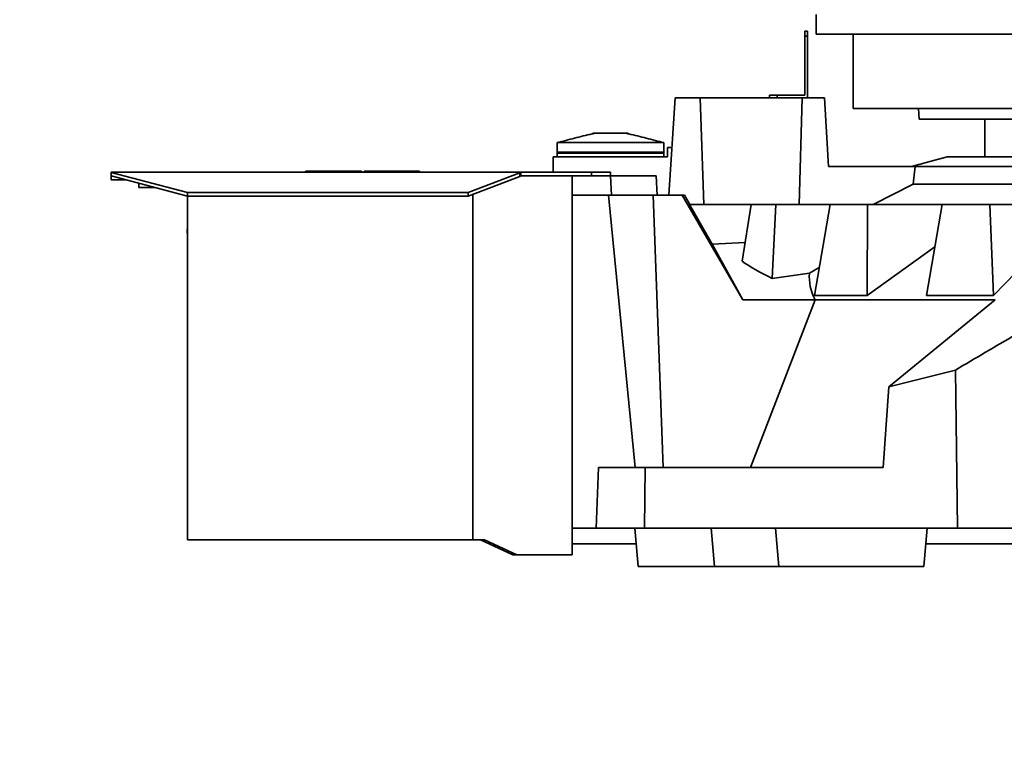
# Model space of a CAD drawing. Header units: millimetres. Extents: x 0 to 14900, y 0 to 10500.
# Tile 4 of 47: x 2723 to 3240, y 5347 to 5734. Entities that reach past the tile are written whole.
import ezdxf

# ---------------------------------------------------------------- set-up
doc = ezdxf.new("R2010")
doc.units = ezdxf.units.MM
doc.header["$LTSCALE"] = 25
doc.layers.add('THICK_LINE', color=7, linetype='Continuous')
doc.styles.add('SLDTEXTSTYLE0', font='TXT', dxfattribs={"width": 0.605})
doc.dimstyles.new('SLDDIMSTYLE0', dxfattribs={"dimtxt": 87.5, "dimasz": 87.5, "dimexe": 0, "dimexo": 0.0625, "dimgap": 21.875, "dimtad": 1, "dimdec": 0, "dimrnd": 1e-09, "dimzin": 12, "dimdsep": 46, "dimtxsty": 'SLDTEXTSTYLE0', "dimsah": 1, "dimcen": 0.09, "dimadec": 0, "dimazin": 3, "dimtfac": 1, "dimtofl": 0, "dimtmove": 0, "dimatfit": 3, "dimfxl": 1, "dimfrac": 2, "dimtolj": 1, "dimtzin": 12, "dimarcsym": 0})

# ---------------------------------------------------------------- blocks, each defined once
blk = doc.blocks.new('_D_1')
at = {"layer": 'THICK_LINE'}
for p, q in [((2216.18, 6176.76), (2216.18, 4745.63)), ((3403.18, 5320.39), (3403.18, 4745.63)), ((2216.18, 4783.13), (3403.18, 4783.13))]:
    blk.add_line(p, q, dxfattribs=at)
for points in [[(2216.18, 4783.13), (2303.68, 4770.63), (2303.68, 4795.63)], [(3403.18, 4783.13), (3315.68, 4795.63), (3315.68, 4770.63)]]:
    blk.add_solid(points, dxfattribs=at)
at = {"layer": 'THICK_LINE', "insert": (2675.99, 4895.92), "char_height": 87.5, "attachment_point": 1, "style": 'SLDTEXTSTYLE0'}
blk.add_mtext('1187', dxfattribs=at)
blk = doc.blocks.new('_D_2')
at = {"layer": 'THICK_LINE'}
for p, q in [((1435.33, 6783.94), (1435.33, 4499.9)), ((3403.18, 5320.39), (3403.18, 4499.9)), ((1435.33, 4537.4), (3403.18, 4537.4))]:
    blk.add_line(p, q, dxfattribs=at)
for points in [[(1435.33, 4537.4), (1522.83, 4524.9), (1522.83, 4549.9)], [(3403.18, 4537.4), (3315.68, 4549.9), (3315.68, 4524.9)]]:
    blk.add_solid(points, dxfattribs=at)
at = {"layer": 'THICK_LINE', "insert": (2285.57, 4650.19), "char_height": 87.5, "attachment_point": 1, "style": 'SLDTEXTSTYLE0'}
blk.add_mtext('1968', dxfattribs=at)

msp = doc.modelspace()

# ---------------------------------------------------------------- linework, layer by layer
at = {"color": 7, "linetype": 'Continuous', "lineweight": 35}
for p, q in [((3141.1793122, 5736.5106582), (3141.1793122, 5731.1605911)), ((3135.1750509, 5727.7605911), (3136.6750509, 5727.7605911)), ((3135.1750509, 5725.2605911), (3135.1750509, 5727.7605911)), ((3136.6750509, 5727.7605911), (3136.6750509, 5725.2605911)), ((3141.1750509, 5731.1605911), (3141.1750509, 5726.1605911)), ((3141.1793122, 5731.1605911), (3141.1750509, 5731.1605911)), ((3135.1750509, 5694.2605911), (3135.1750509, 5725.2605911)), ((3136.6750509, 5725.2605911), (3135.1750509, 5725.2605911)), ((3136.6750509, 5692.7605911), (3136.6750509, 5725.2605911)), ((3665.1750509, 5726.1605911), (3141.1750509, 5726.1605911)), ((3160.6750509, 5726.1605911), (3160.6750509, 5687.1605911)), ((3063.8031728, 5641.7605911), (3067.2372708, 5692.7605911)), ((3080.2372708, 5692.7605911), (3067.2372708, 5692.7605911)), ((3082.2308443, 5636.7605911), (3080.2372708, 5692.7605911)), ((3133.8508128, 5692.7605911), (3080.2372708, 5692.7605911)), ((3116.6750509, 5692.7605911), (3116.6750509, 5694.2605911)), ((3116.6750509, 5694.2605911), (3120.6750509, 5694.2605911)), ((3120.6750509, 5694.2605911), (3120.6750509, 5692.7605911)), ((3120.6750509, 5694.2605911), (3135.1750509, 5694.2605911)), ((3132.2356887, 5636.7605911), (3133.8508128, 5692.7605911)), ((3145.5780095, 5692.7605911), (3133.8508128, 5692.7605911)), ((3147.6997965, 5656.7605911), (3145.5780095, 5692.7605911)), ((3645.6750509, 5687.1605911), (3160.6750509, 5687.1605911)), ((3194.9439584, 5687.1605911), (3195.1750509, 5681.6605911)), ((3611.1750509, 5681.6605911), (3195.1750509, 5681.6605911)), ((3229.6750509, 5681.6605911), (3229.6750509, 5661.7605911)), ((3023.9276871, 5674.2605911), (3025.2747805, 5674.2605911)), ((3030.9987549, 5674.2605911), (3025.2747805, 5674.2605911)), ((3030.9987549, 5674.2605911), (3035.3513468, 5674.2605911)), ((3035.3513468, 5674.2605911), (3041.0753212, 5674.2605911)), ((3042.4224146, 5674.2605911), (3041.0753212, 5674.2605911)), ((3005.1750509, 5669.2605911), (3061.1750509, 5669.2605911)), ((3005.1750509, 5664.2605911), (3005.1750509, 5669.2605911)), ((3061.1750509, 5664.2605911), (3061.1750509, 5669.2605911)), ((3063.1750509, 5661.7605911), (3063.1750509, 5666.7605911)), ((3063.1750509, 5666.7605911), (3065.4865542, 5666.7605911)), ((3003.1750509, 5661.7605911), (3063.1750509, 5661.7605911)), ((3003.1750509, 5661.7605911), (3003.1750509, 5653.7605911)), ((3005.1750509, 5664.2605911), (3061.1750509, 5664.2605911)), ((3005.3090255, 5663.7605911), (3005.1750509, 5664.2605911)), ((3005.1750509, 5661.7605911), (3005.1750509, 5663.7605911)), ((3061.1750509, 5663.7605911), (3005.1750509, 5663.7605911)), ((3061.0410763, 5663.7605911), (3061.1750509, 5664.2605911)), ((3061.1750509, 5661.7605911), (3061.1750509, 5663.7605911)), ((3209.945128, 5661.7605911), (3191.1750509, 5656.7605911)), ((3596.4049737, 5661.7605911), (3209.945128, 5661.7605911)), ((3147.6997965, 5656.7605911), (3193.1398913, 5656.7605911)), ((3193.1398913, 5656.7605911), (3615.1750509, 5656.7605911)), ((2771.1763712, 5653.7605911), (2771.1763712, 5653.5732067)), ((2771.1763712, 5653.7605911), (2985.9317582, 5653.7605911)), ((2771.1763712, 5653.5732067), (2811.1763712, 5643.0077501)), ((2771.1763712, 5653.5732067), (2771.1763712, 5651.7605911)), ((2771.1763712, 5651.7605911), (2811.1763712, 5641.1951345)), ((2771.1763712, 5651.7605911), (2771.1763712, 5649.7605911)), ((2771.1763712, 5649.7605911), (2778.7482163, 5649.7605911)), ((2873.0483943, 5654.2605911), (2873.0483943, 5653.7605911)), ((2873.0483943, 5654.2605911), (2902.4325509, 5654.2605911)), ((2902.4325509, 5654.2605911), (2902.4325509, 5653.7605911)), ((2903.9175509, 5654.2605911), (2903.9175509, 5653.7605911)), ((2903.9175509, 5654.2605911), (2909.3894826, 5654.2605911)), ((2909.3894826, 5654.2605911), (2909.3894826, 5653.7605911)), ((2909.3894826, 5654.2605911), (2933.0100509, 5654.2605911)), ((2933.0100509, 5654.2605911), (2933.0100509, 5653.7605911)), ((2958.5919232, 5643.0077501), (2985.6871452, 5653.3858222)), ((2958.5919232, 5641.1951345), (2985.6871452, 5651.5732067)), ((2985.6871452, 5651.5732067), (2985.6871452, 5653.3858222)), ((2985.6871452, 5651.5732067), (2986.1763712, 5651.7605911)), ((2986.1763712, 5653.7605911), (2985.9317582, 5653.7605911)), ((2986.1763712, 5653.7605911), (2986.1763712, 5651.7605911)), ((2986.1763712, 5653.7605911), (3023.1763712, 5653.7605911)), ((2986.1763712, 5651.7605911), (3023.1763712, 5651.7605911)), ((3013.1750509, 5651.7605911), (3013.1750509, 5452.7605911)), ((3023.1763712, 5653.7605911), (3023.1763712, 5651.7605911)), ((3023.1763712, 5653.7605911), (3033.1763712, 5653.7605911)), ((3023.1763712, 5651.7605911), (3033.1763712, 5651.7605911)), ((3033.1750509, 5651.7605911), (3033.6991287, 5641.7605911)), ((3033.1763712, 5653.7605911), (3033.1763712, 5651.7605911)), ((3057.1750509, 5651.7605911), (3033.1763712, 5651.7605911)), ((3057.1750509, 5651.7605911), (3057.6991287, 5641.7605911)), ((2785.6513712, 5647.9372165), (2785.6513712, 5645.6805911)), ((2794.1947802, 5645.6805911), (2785.6513712, 5645.6805911)), ((3171.159274, 5636.7605911), (3192.0725383, 5647.3824751)), ((3192.0725383, 5647.3824751), (3613.7324376, 5647.3824751)), ((2811.1763712, 5643.0077501), (2958.5919232, 5643.0077501)), ((2811.1763712, 5643.0077501), (2811.1763712, 5641.1951345)), ((2811.1763712, 5641.1951345), (2958.5919232, 5641.1951345)), ((2811.1763712, 5641.1951345), (2811.1763712, 5460.7605911)), ((2958.5919232, 5643.0077501), (2958.5919232, 5641.1951345)), ((2961.0415372, 5642.1333911), (2961.0415372, 5460.7605911)), ((3013.1750509, 5641.7605911), (3032.1383351, 5641.7605911)), ((3032.1383351, 5641.7605911), (3046.0868029, 5498.7605911)), ((3032.1383351, 5641.7605911), (3055.6819064, 5641.7605911)), ((3055.6819064, 5641.7605911), (3060.8640821, 5498.7605911)), ((3055.6819064, 5641.7605911), (3070.9243753, 5641.7605911)), ((3070.9243753, 5641.7605911), (3102.6455058, 5586.7605911)), ((3070.9243753, 5641.7605911), (3072.0024583, 5641.7605911)), ((3072.0024583, 5641.7605911), (3074.887434, 5636.7605911)), ((3074.6750509, 5636.7605911), (3086.5901143, 5616.000652)), ((3074.6750509, 5636.7605911), (3107.0020896, 5636.7605911)), ((3102.2618339, 5607.0399265), (3107.0020896, 5636.7605911)), ((3119.9790069, 5636.7605911), (3107.0020896, 5636.7605911)), ((3118.014157, 5598.0033792), (3119.9790069, 5636.7605911)), ((3148.45441, 5636.7605911), (3119.9790069, 5636.7605911)), ((3140.2707094, 5588.9522175), (3148.45441, 5636.7605911)), ((3168.1918478, 5636.7605911), (3148.45441, 5636.7605911)), ((3167.9047557, 5588.9522175), (3168.1918478, 5636.7605911)), ((3207.2655212, 5636.7605911), (3168.1918478, 5636.7605911)), ((3199.0626468, 5588.9522175), (3207.2655212, 5636.7605911)), ((3232.4184058, 5636.7605911), (3207.2655212, 5636.7605911)), ((3234.2787667, 5588.9522175), (3232.4184058, 5636.7605911)), ((3271.0858145, 5636.7605911), (3232.4184058, 5636.7605911)), ((2811.0763712, 5626.7605911), (2811.1763712, 5626.7605911)), ((2811.0763712, 5626.7135158), (2811.1763712, 5626.7135158)), ((2811.0763712, 5625.3232914), (2811.1763712, 5625.3232914)), ((2811.0763712, 5623.8118731), (2811.1763712, 5623.8118731)), ((2811.0763712, 5623.8118731), (2811.0763712, 5621.7605911)), ((3271.7690797, 5627.7729253), (3234.2787667, 5588.9522175)), ((2811.0763712, 5621.7605911), (2811.1763712, 5621.7605911)), ((3086.5901143, 5616.000652), (3103.8326118, 5616.8884593)), ((3102.6455058, 5586.7605911), (3086.5901143, 5616.000652)), ((3203.4556269, 5614.5555877), (3167.9047557, 5588.9522175)), ((3142.7860958, 5603.6468575), (3137.6862004, 5600.6763796)), ((3118.014157, 5598.0033792), (3137.6862004, 5600.6763796)), ((3167.9047557, 5588.9522175), (3140.2707094, 5588.9522175)), ((3234.2787667, 5588.9522175), (3199.0626468, 5588.9522175)), ((3140.7340414, 5586.7605911), (3102.6455058, 5586.7605911)), ((3140.7340414, 5586.7605911), (3106.6771394, 5498.7605911)), ((3140.7340414, 5586.7605911), (3235.0986634, 5586.7605911)), ((3179.2981528, 5540.9779991), (3235.0986634, 5586.7605911)), ((2811.0763712, 5546.8246936), (2811.1763712, 5546.8246936)), ((2811.0763712, 5546.7605911), (2811.1763712, 5546.7605911)), ((3214.3083783, 5549.8291571), (3179.2981528, 5540.9779991)), ((3215.3213894, 5466.7605911), (3214.3083783, 5549.8291571)), ((2811.0763712, 5545.4645174), (2811.1763712, 5545.4645174)), ((2811.0763712, 5544.3887962), (2811.1763712, 5544.3887962)), ((2811.0763712, 5543.1928828), (2811.1763712, 5543.1928828)), ((2811.0763712, 5541.7605911), (2811.1763712, 5541.7605911)), ((2811.0763712, 5541.6964885), (2811.1763712, 5541.6964885)), ((3179.2981528, 5540.9779991), (3176.3920734, 5498.7605911)), ((3025.7560016, 5466.7605911), (3026.8734663, 5498.7605911)), ((3026.8734663, 5498.7605911), (3051.464344, 5498.7605911)), ((3051.464344, 5498.7605911), (3051.001475, 5466.7605911)), ((3051.464344, 5498.7605911), (3176.3920734, 5498.7605911)), ((3013.1750509, 5466.7605911), (3025.7560016, 5466.7605911)), ((3051.001475, 5466.7605911), (3025.7560016, 5466.7605911)), ((3046.0839415, 5466.7605911), (3047.8337147, 5446.7605911)), ((3215.3213894, 5466.7605911), (3051.001475, 5466.7605911)), ((3087.7673265, 5446.7605911), (3086.1114835, 5466.7605911)), ((3119.920706, 5466.7605911), (3121.6704793, 5446.7605911)), ((3197.6704793, 5446.7605911), (3199.4202525, 5466.7605911)), ((3271.1542265, 5466.7605911), (3215.3213894, 5466.7605911)), ((2961.0415372, 5460.7605911), (2811.1763712, 5460.7605911)), ((2967.0415372, 5460.7605911), (2961.0415372, 5460.7605911)), ((2964.9202169, 5460.7605911), (2981.8907796, 5452.7605911)), ((2967.0415372, 5460.7605911), (2984.0121, 5452.7605911)), ((3046.7925996, 5458.6605911), (3013.1750509, 5458.6605911)), ((3511.1763712, 5458.6605911), (3198.7115944, 5458.6605911)), ((2984.0121, 5452.7605911), (2981.8907796, 5452.7605911)), ((2984.0121, 5452.7605911), (3011.4176915, 5452.7605911)), ((3011.4176915, 5452.7605911), (3013.1750509, 5452.7605911)), ((3087.7673265, 5446.7605911), (3047.8337147, 5446.7605911)), ((3121.7197066, 5446.7605911), (3087.7673265, 5446.7605911)), ((3197.6704793, 5446.7605911), (3121.6704793, 5446.7605911))]:
    msp.add_line(p, q, dxfattribs=at)
at = {"color": 7, "linetype": 'Continuous', "lineweight": 35, "flags": 128}
msp.add_lwpolyline([(3192.0725383, 5647.3824751), (3192.619791, 5652.1922718), (3193.1398913, 5656.7605911)], dxfattribs=at)
at = {"color": 7, "linetype": 'Continuous', "lineweight": 35}
for centre, major_axis, ratio, start_param, end_param in [((3403.1750509, 5634.306048), (320.1512525, 0), 0.2494449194, 3.4900237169, 3.6134913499), ((3403.1750509, 5598.5109043), (265.5953675, 0), 0.2879135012, 3.1132703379, 3.2958660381)]:
    msp.add_ellipse(centre, major_axis=major_axis, ratio=ratio, start_param=start_param, end_param=end_param, dxfattribs=at)
for points, knots in [([(3005.1750509, 5669.2605911), (3008.2315994, 5670.0361959), (3014.3447262, 5671.5874132), (3021.0369834, 5673.3215829), (3024.6899145, 5674.1309969), (3025.2747805, 5674.2605911)], [0, 0, 0, 0, 0.4564872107, 0.9129788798, 1, 1, 1, 1]), ([(3061.1750509, 5669.2605911), (3058.1185024, 5670.0361959), (3052.0053755, 5671.5874132), (3045.3131183, 5673.3215829), (3041.6601872, 5674.1309969), (3041.0753212, 5674.2605911)], [0, 0, 0, 0, 0.4564872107, 0.9129788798, 1, 1, 1, 1]), ([(2985.6871452, 5653.3858222), (2985.7288196, 5653.4485337), (2985.8117297, 5653.5732967), (2985.8918901, 5653.6983802), (2985.9317582, 5653.7605911)], [0, 0, 0, 0, 0.5026451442, 1, 1, 1, 1]), ([(3277.6537578, 5586.7605911), (3267.0637689, 5580.6932764), (3245.8829236, 5568.5581499), (3224.8335142, 5556.0723251), (3214.3083783, 5549.8291571)], [0, 0, 0, 0, 0.49997951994, 1, 1, 1, 1])]:
    msp.add_open_spline(points, degree=3, knots=knots, dxfattribs=at)
at = {"layer": 'THICK_LINE'}
msp.add_arc((3753.1750509, 6226.7605911), 1601.316885, 102.9321895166, 200.0678104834, dxfattribs=at)

# ---------------------------------------------------------------- dimensions: what is measured, and where the dimension line sits
for base, p1, picture, middle in [((3403.1750509, 4537.396173), (1435.3343214, 6833.9370553), '_D_2', (2419.2546861, 4537.396173)), ((3403.1750509, 4783.1286384), (2216.1750509, 6226.7605911), '_D_1', (2809.6750509, 4783.1286384))]:
    dim = msp.add_linear_dim(base=base, p1=p1, p2=(3403.1750509, 5370.3909731), dimstyle='SLDDIMSTYLE0', dxfattribs=at)
    dim.commit()
    dim.dimension.update_dxf_attribs({"geometry": picture, "text_midpoint": middle, "dimtype": 160})

doc.saveas('drawing.dxf')
